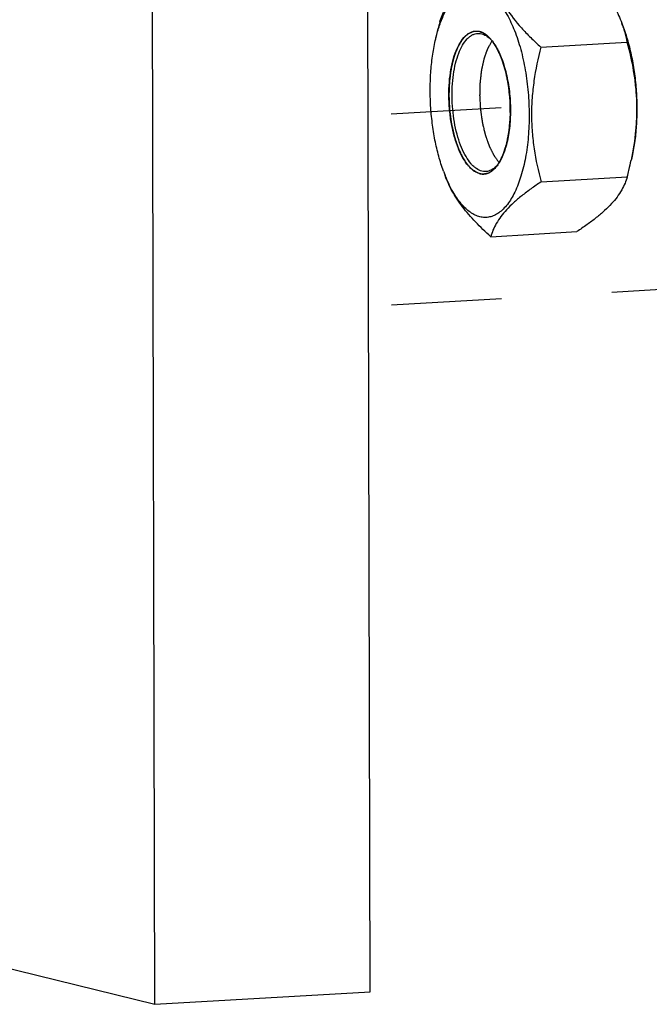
# Model space of a CAD drawing. Header units: millimetres. Extents: x 0 to 2731, y -3524 to -2222.
# Tile 56 of 221: x 1668 to 1695, y -3352 to -3311. Entities that reach past the tile are written whole.
import ezdxf

# ---------------------------------------------------------------- set-up
doc = ezdxf.new("R2010")
doc.units = ezdxf.units.MM
doc.header["$LTSCALE"] = 46.255
doc.linetypes.add('HIDDEN', pattern=[0.2, 0.1, -0.1])
doc.layers.get('0').update_dxf_attribs({"linetype": 'CONTINUOUS'})
doc.layers.add('00_COMPONENTS', color=7, linetype='CONTINUOUS')

msp = doc.modelspace()

# ---------------------------------------------------------------- linework, layer by layer
at = {"linetype": 'HIDDEN'}
for p, q in [((1683.849, -3314.559), (1689.803, -3314.211)), ((1683.867, -3322.573), (1716.036, -3320.69))]:
    msp.add_line(p, q, dxfattribs=at)
at = {"layer": '00_COMPONENTS', "color": 7}
for p, q in [((1682.97, -3351.36), (1682.355, -3073.34)), ((1673.942, -3351.89), (1673.327, -3073.87)), ((1693.524, -3310.764), (1693.593, -3310.954)), ((1685.722, -3311.416), (1685.824, -3310.984)), ((1690.126, -3311.764), (1693.738, -3311.551)), ((1693.816, -3316.931), (1693.919, -3316.499)), ((1686.047, -3316.961), (1686.117, -3317.152)), ((1690.139, -3317.41), (1693.75, -3317.198)), ((1688.027, -3319.71), (1691.638, -3319.498)), ((1630.936, -3341.267), (1673.942, -3351.89)), ((1673.942, -3351.89), (1682.97, -3351.36))]:
    msp.add_line(p, q, dxfattribs=at)
for centre, radius, start, end in [((1701.225, -3314.65), 15.831, 165.6168, 166.6127), ((1689.19, -3312.35), 4.615, 17.5828, 20.1003), ((1687.135, -3312.343), 1.273, 45.1197, 46.682), ((1686.813, -3312.49), 1.611, 40.0276, 41.9117), ((1687.093, -3312.386), 1.332, 44.3209, 45.1252), ((1679.996, -3313.639), 14.207, 346.601, 348.3913), ((1692.342, -3314.66), 6.703, 200.0847, 201.8221), ((1687.01, -3315.77), 1.605, 324.8068, 326.6379), ((1687.298, -3315.84), 1.33, 321.4859, 322.3293), ((1678.415, -3313.266), 15.831, 345.6168, 346.6127)]:
    msp.add_arc(centre, radius, start, end, dxfattribs=at)
for points, knots in [([(1691.613, -3308.205), (1691.833, -3308.404), (1692.249, -3308.802), (1692.799, -3309.433), (1693.232, -3310.083), (1693.441, -3310.539), (1693.524, -3310.764)], [0, 0, 0, 0, 0.27568, 0.53586, 0.777098, 1, 1, 1, 1]), ([(1685.89, -3310.717), (1685.917, -3310.625), (1685.983, -3310.435), (1686.177, -3310.041), (1686.473, -3309.655), (1686.85, -3309.285), (1687.196, -3308.992), (1687.584, -3308.701), (1687.859, -3308.512), (1688.002, -3308.417)], [0, 0, 0, 0, 0.090643, 0.188157, 0.412777, 0.543282, 0.685714, 0.838593, 1, 1, 1, 1]), ([(1688.002, -3308.417), (1688.029, -3308.558), (1688.094, -3308.844), (1688.233, -3309.27), (1688.421, -3309.699), (1688.755, -3310.282), (1689.193, -3310.839), (1689.702, -3311.37), (1689.982, -3311.633), (1690.126, -3311.764)], [0, 0, 0, 0, 0.106789, 0.21718, 0.332414, 0.453614, 0.715399, 0.855348, 1, 1, 1, 1]), ([(1685.927, -3310.73), (1685.973, -3310.605), (1686.07, -3310.37), (1686.242, -3310.049), (1686.403, -3309.817), (1686.541, -3309.661), (1686.675, -3309.531), (1686.852, -3309.401), (1687.082, -3309.302), (1687.319, -3309.266), (1687.476, -3309.285), (1687.553, -3309.303)], [0, 0, 0, 0, 0.168535, 0.322342, 0.461278, 0.525394, 0.586143, 0.698537, 0.801757, 0.900429, 1, 1, 1, 1]), ([(1687.553, -3309.303), (1687.623, -3309.321), (1687.764, -3309.373), (1687.967, -3309.494), (1688.165, -3309.66), (1688.357, -3309.867), (1688.54, -3310.115), (1688.781, -3310.509), (1689.047, -3311.089), (1689.301, -3311.874), (1689.49, -3312.742), (1689.608, -3313.661), (1689.65, -3314.596), (1689.614, -3315.511), (1689.501, -3316.374), (1689.317, -3317.15), (1689.102, -3317.723), (1688.896, -3318.11), (1688.734, -3318.351), (1688.56, -3318.552), (1688.376, -3318.71), (1688.182, -3318.824), (1687.982, -3318.892), (1687.776, -3318.912), (1687.64, -3318.893), (1687.574, -3318.877)], [0, 0, 0, 0, 0.019224, 0.040028, 0.062815, 0.087841, 0.115217, 0.144949, 0.211082, 0.284995, 0.364727, 0.447914, 0.531972, 0.614264, 0.692263, 0.763717, 0.826858, 0.854987, 0.880754, 0.904235, 0.925632, 0.945304, 0.963783, 0.981763, 1, 1, 1, 1]), ([(1685.722, -3311.416), (1685.736, -3311.356), (1685.794, -3311.124), (1685.865, -3310.896), (1685.927, -3310.73)], [0, 0, 0, 0, 0.260505, 1, 1, 1, 1]), ([(1687.57, -3317.069), (1687.483, -3317.048), (1687.354, -3316.983), (1687.201, -3316.859), (1687.04, -3316.689), (1686.854, -3316.415), (1686.665, -3316.019), (1686.507, -3315.556), (1686.385, -3315.041), (1686.304, -3314.493), (1686.268, -3313.931), (1686.276, -3313.374), (1686.329, -3312.843), (1686.425, -3312.355), (1686.561, -3311.928), (1686.732, -3311.576), (1686.907, -3311.344), (1687.062, -3311.213), (1687.178, -3311.144), (1687.299, -3311.103), (1687.381, -3311.094), (1687.422, -3311.094)], [0, 0, 0, 0, 0.039201, 0.061498, 0.08591, 0.141394, 0.205618, 0.277468, 0.355212, 0.436723, 0.51965, 0.601562, 0.680085, 0.753044, 0.818628, 0.875602, 0.923637, 0.944645, 0.964022, 0.982261, 1, 1, 1, 1]), ([(1687.66, -3316.964), (1687.577, -3316.944), (1687.453, -3316.882), (1687.307, -3316.764), (1687.152, -3316.602), (1686.974, -3316.341), (1686.791, -3315.964), (1686.638, -3315.523), (1686.52, -3315.031), (1686.44, -3314.508), (1686.402, -3313.969), (1686.407, -3313.434), (1686.455, -3312.923), (1686.543, -3312.451), (1686.669, -3312.035), (1686.829, -3311.689), (1686.994, -3311.458), (1687.141, -3311.324), (1687.251, -3311.252), (1687.366, -3311.206), (1687.445, -3311.192), (1687.483, -3311.19)], [0, 0, 0, 0, 0.039025, 0.061191, 0.085442, 0.140516, 0.204238, 0.275541, 0.352749, 0.433794, 0.516384, 0.598141, 0.676732, 0.750006, 0.816149, 0.873884, 0.922768, 0.944162, 0.963845, 0.98226, 1, 1, 1, 1]), ([(1687.422, -3311.094), (1687.433, -3311.095), (1687.478, -3311.096), (1687.523, -3311.103), (1687.557, -3311.111)], [0, 0, 0, 0, 0.247325, 1, 1, 1, 1]), ([(1687.483, -3311.19), (1687.497, -3311.189), (1687.552, -3311.188), (1687.607, -3311.196), (1687.647, -3311.205)], [0, 0, 0, 0, 0.247497, 1, 1, 1, 1]), ([(1687.557, -3311.111), (1687.639, -3311.132), (1687.808, -3311.214), (1687.945, -3311.34), (1688.011, -3311.414)], [0, 0, 0, 0, 0.459361, 1, 1, 1, 1]), ([(1693.589, -3310.956), (1693.605, -3311.005), (1693.663, -3311.201), (1693.71, -3311.401), (1693.738, -3311.551)], [0, 0, 0, 0, 0.254249, 1, 1, 1, 1]), ([(1693.593, -3310.954), (1693.668, -3311.159), (1693.804, -3311.589), (1693.96, -3312.263), (1694.072, -3312.974), (1694.139, -3313.704), (1694.158, -3314.437), (1694.13, -3315.156), (1694.053, -3315.843), (1693.969, -3316.286), (1693.919, -3316.499)], [0, 0, 0, 0, 0.116534, 0.24023, 0.368858, 0.5, 0.631142, 0.75977, 0.883466, 1, 1, 1, 1]), ([(1686.047, -3316.961), (1685.972, -3316.756), (1685.837, -3316.326), (1685.681, -3315.652), (1685.568, -3314.941), (1685.501, -3314.211), (1685.482, -3313.478), (1685.511, -3312.76), (1685.587, -3312.072), (1685.671, -3311.629), (1685.722, -3311.416)], [0, 0, 0, 0, 0.116534, 0.24023, 0.368858, 0.5, 0.631142, 0.75977, 0.883466, 1, 1, 1, 1]), ([(1688.079, -3311.495), (1688.069, -3311.513), (1688.048, -3311.551), (1688.016, -3311.606), (1687.985, -3311.662), (1687.959, -3311.709), (1687.938, -3311.746), (1687.925, -3311.769), (1687.914, -3311.788), (1687.908, -3311.799), (1687.903, -3311.809), (1687.9, -3311.814), (1687.898, -3311.817), (1687.896, -3311.819), (1687.895, -3311.823), (1687.893, -3311.828), (1687.89, -3311.836), (1687.886, -3311.85), (1687.879, -3311.867), (1687.873, -3311.885), (1687.864, -3311.908), (1687.854, -3311.937), (1687.841, -3311.972), (1687.828, -3312.007), (1687.816, -3312.042), (1687.803, -3312.078), (1687.79, -3312.113), (1687.78, -3312.142), (1687.771, -3312.165), (1687.765, -3312.183), (1687.76, -3312.197), (1687.755, -3312.209), (1687.753, -3312.216), (1687.751, -3312.222), (1687.749, -3312.226), (1687.748, -3312.232), (1687.746, -3312.239), (1687.744, -3312.247), (1687.741, -3312.261), (1687.737, -3312.279), (1687.731, -3312.306), (1687.723, -3312.341), (1687.714, -3312.383), (1687.705, -3312.425), (1687.695, -3312.466), (1687.686, -3312.508), (1687.676, -3312.55), (1687.667, -3312.591), (1687.659, -3312.626), (1687.653, -3312.654), (1687.648, -3312.675), (1687.644, -3312.696), (1687.64, -3312.713), (1687.638, -3312.728), (1687.636, -3312.743), (1687.634, -3312.762), (1687.631, -3312.785), (1687.628, -3312.815), (1687.622, -3312.868), (1687.613, -3312.943), (1687.602, -3313.034), (1687.593, -3313.109), (1687.587, -3313.162), (1687.583, -3313.192), (1687.581, -3313.211), (1687.58, -3313.224), (1687.579, -3313.232), (1687.578, -3313.24), (1687.578, -3313.25), (1687.577, -3313.265), (1687.577, -3313.285), (1687.576, -3313.317), (1687.575, -3313.357), (1687.573, -3313.421), (1687.571, -3313.501), (1687.569, -3313.58), (1687.567, -3313.644), (1687.566, -3313.684), (1687.565, -3313.716), (1687.564, -3313.74), (1687.564, -3313.76), (1687.563, -3313.776), (1687.563, -3313.786), (1687.563, -3313.793), (1687.563, -3313.797), (1687.563, -3313.801), (1687.563, -3313.806), (1687.564, -3313.818), (1687.565, -3313.845), (1687.568, -3313.886), (1687.571, -3313.936), (1687.575, -3314.002), (1687.579, -3314.084), (1687.584, -3314.166), (1687.588, -3314.232), (1687.591, -3314.282), (1687.593, -3314.323), (1687.595, -3314.35), (1687.595, -3314.362), (1687.596, -3314.367), (1687.596, -3314.371), (1687.597, -3314.375), (1687.598, -3314.382), (1687.599, -3314.392), (1687.601, -3314.408), (1687.604, -3314.428), (1687.607, -3314.451), (1687.612, -3314.483), (1687.618, -3314.522), (1687.627, -3314.586), (1687.638, -3314.665), (1687.65, -3314.743), (1687.659, -3314.807), (1687.664, -3314.846), (1687.669, -3314.878), (1687.672, -3314.898), (1687.674, -3314.913), (1687.675, -3314.923), (1687.677, -3314.931), (1687.679, -3314.938), (1687.682, -3314.951), (1687.686, -3314.969), (1687.693, -3314.999), (1687.706, -3315.051), (1687.723, -3315.125), (1687.744, -3315.214), (1687.762, -3315.288), (1687.774, -3315.34), (1687.781, -3315.369), (1687.786, -3315.392), (1687.791, -3315.41), (1687.794, -3315.425), (1687.798, -3315.44), (1687.804, -3315.457), (1687.811, -3315.477), (1687.818, -3315.497), (1687.827, -3315.524), (1687.839, -3315.558), (1687.853, -3315.598), (1687.867, -3315.638), (1687.881, -3315.679), (1687.895, -3315.719), (1687.91, -3315.76), (1687.924, -3315.8), (1687.935, -3315.834), (1687.945, -3315.861), (1687.951, -3315.878), (1687.955, -3315.891), (1687.958, -3315.9), (1687.961, -3315.906), (1687.962, -3315.911), (1687.965, -3315.915), (1687.967, -3315.921), (1687.971, -3315.928), (1687.976, -3315.939), (1687.983, -3315.953), (1687.992, -3315.97), (1688.003, -3315.992), (1688.017, -3316.02), (1688.033, -3316.054), (1688.05, -3316.087), (1688.067, -3316.12), (1688.083, -3316.154), (1688.1, -3316.187), (1688.114, -3316.215), (1688.125, -3316.238), (1688.133, -3316.254), (1688.142, -3316.271), (1688.148, -3316.284), (1688.152, -3316.292), (1688.154, -3316.296), (1688.156, -3316.3), (1688.158, -3316.302), (1688.16, -3316.305), (1688.164, -3316.31), (1688.17, -3316.319), (1688.178, -3316.33), (1688.191, -3316.348), (1688.207, -3316.37), (1688.232, -3316.405), (1688.264, -3316.449), (1688.303, -3316.502), (1688.341, -3316.555), (1688.367, -3316.59), (1688.379, -3316.608)], [0, 0, 0, 0, 0.015625, 0.03125, 0.046875, 0.0625, 0.070312, 0.078125, 0.082031, 0.085938, 0.087891, 0.089844, 0.090332, 0.09082, 0.091797, 0.092773, 0.09375, 0.097656, 0.101562, 0.105469, 0.109375, 0.117188, 0.125, 0.132812, 0.140625, 0.148438, 0.15625, 0.164062, 0.167969, 0.171875, 0.175781, 0.177734, 0.179688, 0.180664, 0.181641, 0.182617, 0.183594, 0.185547, 0.1875, 0.191406, 0.195312, 0.203125, 0.210938, 0.21875, 0.226562, 0.234375, 0.242188, 0.25, 0.257812, 0.261719, 0.265625, 0.269531, 0.273438, 0.275391, 0.277344, 0.28125, 0.285156, 0.289062, 0.296875, 0.3125, 0.328125, 0.34375, 0.351562, 0.355469, 0.359375, 0.361328, 0.362305, 0.363281, 0.365234, 0.367188, 0.371094, 0.375, 0.382812, 0.390625, 0.40625, 0.421875, 0.429688, 0.4375, 0.441406, 0.445312, 0.449219, 0.451172, 0.453125, 0.454102, 0.45459, 0.455078, 0.456055, 0.457031, 0.460938, 0.46875, 0.476562, 0.484375, 0.5, 0.515625, 0.523438, 0.53125, 0.539062, 0.542969, 0.543945, 0.544922, 0.54541, 0.545898, 0.546875, 0.548828, 0.550781, 0.554688, 0.558594, 0.5625, 0.570312, 0.578125, 0.59375, 0.609375, 0.617188, 0.625, 0.628906, 0.632812, 0.634766, 0.636719, 0.637695, 0.638672, 0.640625, 0.644531, 0.648438, 0.65625, 0.671875, 0.6875, 0.703125, 0.710938, 0.714844, 0.71875, 0.722656, 0.724609, 0.726562, 0.730469, 0.734375, 0.738281, 0.742188, 0.75, 0.757812, 0.765625, 0.773438, 0.78125, 0.789062, 0.796875, 0.804688, 0.808594, 0.8125, 0.814453, 0.816406, 0.817383, 0.818359, 0.819336, 0.820312, 0.822266, 0.824219, 0.828125, 0.832031, 0.835938, 0.84375, 0.851562, 0.859375, 0.867188, 0.875, 0.882812, 0.890625, 0.894531, 0.898438, 0.902344, 0.90625, 0.907227, 0.908203, 0.90918, 0.909668, 0.910156, 0.912109, 0.914062, 0.917969, 0.921875, 0.929688, 0.9375, 0.953125, 0.96875, 0.984375, 1, 1, 1, 1]), ([(1687.647, -3311.205), (1687.711, -3311.221), (1687.842, -3311.278), (1687.953, -3311.366), (1688.008, -3311.417)], [0, 0, 0, 0, 0.467991, 1, 1, 1, 1]), ([(1688.046, -3311.454), (1688.102, -3311.521), (1688.208, -3311.669), (1688.349, -3311.921), (1688.476, -3312.209), (1688.628, -3312.648), (1688.769, -3313.253), (1688.856, -3314.016), (1688.858, -3314.783), (1688.789, -3315.4), (1688.689, -3315.854), (1688.596, -3316.155), (1688.486, -3316.421), (1688.398, -3316.581), (1688.35, -3316.653)], [0, 0, 0, 0, 0.047595, 0.100573, 0.158608, 0.221144, 0.35664, 0.500095, 0.643536, 0.778991, 0.841499, 0.899501, 0.952443, 1, 1, 1, 1]), ([(1693.738, -3311.551), (1693.844, -3311.949), (1693.981, -3312.553), (1694.094, -3313.372), (1694.14, -3313.996), (1694.145, -3314.623), (1694.094, -3315.461), (1693.997, -3316.086), (1693.912, -3316.498)], [0, 0, 0, 0, 0.246889, 0.37124, 0.496186, 0.621666, 0.747567, 1, 1, 1, 1]), ([(1690.126, -3311.764), (1690.007, -3312.229), (1689.858, -3312.936), (1689.753, -3313.891), (1689.726, -3314.609), (1689.756, -3315.324), (1689.865, -3316.264), (1690.017, -3316.956), (1690.139, -3317.41)], [0, 0, 0, 0, 0.252308, 0.378271, 0.503861, 0.628911, 0.753307, 1, 1, 1, 1]), ([(1687.824, -3316.98), (1687.81, -3316.981), (1687.755, -3316.982), (1687.7, -3316.974), (1687.66, -3316.964)], [0, 0, 0, 0, 0.247497, 1, 1, 1, 1]), ([(1688.321, -3316.695), (1688.283, -3316.75), (1688.204, -3316.848), (1688.068, -3316.968), (1687.924, -3317.049), (1687.822, -3317.076), (1687.772, -3317.082)], [0, 0, 0, 0, 0.288615, 0.546988, 0.78099, 1, 1, 1, 1]), ([(1688.338, -3316.668), (1688.302, -3316.714), (1688.226, -3316.797), (1688.098, -3316.895), (1687.964, -3316.959), (1687.87, -3316.977), (1687.824, -3316.98)], [0, 0, 0, 0, 0.284651, 0.541303, 0.776518, 1, 1, 1, 1]), ([(1688.027, -3319.71), (1687.807, -3319.512), (1687.391, -3319.113), (1686.842, -3318.482), (1686.408, -3317.832), (1686.199, -3317.377), (1686.117, -3317.152)], [0, 0, 0, 0, 0.27568, 0.53586, 0.777098, 1, 1, 1, 1]), ([(1687.574, -3318.877), (1687.505, -3318.86), (1687.365, -3318.809), (1687.165, -3318.69), (1686.969, -3318.528), (1686.78, -3318.325), (1686.598, -3318.083), (1686.36, -3317.697), (1686.21, -3317.377), (1686.12, -3317.151)], [0, 0, 0, 0, 0.091428, 0.190249, 0.298343, 0.416917, 0.546514, 0.687187, 1, 1, 1, 1]), ([(1687.772, -3317.082), (1687.755, -3317.084), (1687.687, -3317.089), (1687.619, -3317.081), (1687.57, -3317.069)], [0, 0, 0, 0, 0.248005, 1, 1, 1, 1]), ([(1693.75, -3317.198), (1693.724, -3317.291), (1693.658, -3317.48), (1693.463, -3317.874), (1693.168, -3318.26), (1692.791, -3318.631), (1692.445, -3318.923), (1692.057, -3319.214), (1691.781, -3319.403), (1691.638, -3319.498)], [0, 0, 0, 0, 0.090643, 0.188157, 0.412777, 0.543282, 0.685714, 0.838593, 1, 1, 1, 1]), ([(1690.139, -3317.41), (1689.996, -3317.505), (1689.721, -3317.694), (1689.333, -3317.986), (1688.987, -3318.278), (1688.61, -3318.649), (1688.314, -3319.034), (1688.119, -3319.428), (1688.053, -3319.618), (1688.027, -3319.71)], [0, 0, 0, 0, 0.161407, 0.314286, 0.456718, 0.587223, 0.811843, 0.909357, 1, 1, 1, 1])]:
    msp.add_open_spline(points, degree=3, knots=knots, dxfattribs=at)
at = {"layer": '00_COMPONENTS', "color": 4}
for points, knots in [([(1687.557, -3311.111), (1687.536, -3311.111), (1687.504, -3311.11), (1687.463, -3311.11), (1687.431, -3311.109), (1687.405, -3311.108), (1687.384, -3311.108), (1687.369, -3311.108), (1687.353, -3311.107), (1687.34, -3311.107), (1687.33, -3311.107), (1687.323, -3311.107), (1687.318, -3311.107), (1687.314, -3311.106), (1687.311, -3311.106), (1687.308, -3311.106), (1687.307, -3311.106), (1687.306, -3311.106), (1687.305, -3311.107), (1687.304, -3311.107), (1687.302, -3311.108), (1687.299, -3311.11), (1687.295, -3311.111), (1687.29, -3311.114), (1687.284, -3311.116), (1687.274, -3311.121), (1687.261, -3311.127), (1687.246, -3311.133), (1687.231, -3311.14), (1687.211, -3311.149), (1687.186, -3311.161), (1687.161, -3311.172), (1687.141, -3311.181), (1687.126, -3311.188), (1687.111, -3311.194), (1687.098, -3311.2), (1687.088, -3311.205), (1687.082, -3311.207), (1687.077, -3311.21), (1687.073, -3311.211), (1687.07, -3311.213), (1687.068, -3311.214), (1687.066, -3311.214), (1687.065, -3311.215), (1687.065, -3311.216), (1687.063, -3311.217), (1687.061, -3311.219), (1687.059, -3311.222), (1687.055, -3311.225), (1687.05, -3311.23), (1687.045, -3311.235), (1687.035, -3311.244), (1687.024, -3311.256), (1687.01, -3311.269), (1686.996, -3311.283), (1686.978, -3311.301), (1686.955, -3311.324), (1686.932, -3311.346), (1686.913, -3311.365), (1686.899, -3311.378), (1686.885, -3311.392), (1686.874, -3311.403), (1686.865, -3311.412), (1686.859, -3311.418), (1686.854, -3311.423), (1686.851, -3311.426), (1686.848, -3311.429), (1686.846, -3311.431), (1686.845, -3311.432), (1686.844, -3311.433), (1686.843, -3311.434), (1686.842, -3311.436), (1686.84, -3311.439), (1686.838, -3311.443), (1686.835, -3311.448), (1686.83, -3311.455), (1686.825, -3311.463), (1686.817, -3311.477), (1686.807, -3311.494), (1686.794, -3311.514), (1686.782, -3311.535), (1686.766, -3311.562), (1686.745, -3311.596), (1686.724, -3311.63), (1686.708, -3311.657), (1686.696, -3311.677), (1686.683, -3311.697), (1686.673, -3311.714), (1686.665, -3311.728), (1686.66, -3311.737), (1686.656, -3311.743), (1686.652, -3311.748), (1686.65, -3311.753), (1686.648, -3311.756), (1686.646, -3311.758), (1686.645, -3311.762), (1686.643, -3311.766), (1686.641, -3311.771), (1686.639, -3311.778), (1686.636, -3311.786), (1686.631, -3311.797), (1686.625, -3311.814), (1686.616, -3311.835), (1686.607, -3311.861), (1686.597, -3311.887), (1686.583, -3311.921), (1686.567, -3311.963), (1686.547, -3312.015), (1686.53, -3312.057), (1686.517, -3312.091), (1686.509, -3312.113), (1686.502, -3312.13), (1686.497, -3312.143), (1686.493, -3312.153), (1686.49, -3312.161), (1686.489, -3312.165), (1686.487, -3312.168), (1686.487, -3312.172), (1686.485, -3312.177), (1686.483, -3312.186), (1686.48, -3312.199), (1686.476, -3312.214), (1686.471, -3312.234), (1686.465, -3312.259), (1686.456, -3312.299), (1686.443, -3312.349), (1686.429, -3312.41), (1686.414, -3312.47), (1686.402, -3312.52), (1686.392, -3312.561), (1686.386, -3312.586), (1686.381, -3312.606), (1686.377, -3312.621), (1686.374, -3312.634), (1686.372, -3312.642), (1686.371, -3312.648), (1686.369, -3312.651), (1686.369, -3312.656), (1686.368, -3312.661), (1686.367, -3312.671), (1686.365, -3312.685), (1686.363, -3312.702), (1686.36, -3312.724), (1686.356, -3312.752), (1686.35, -3312.797), (1686.342, -3312.853), (1686.333, -3312.92), (1686.324, -3312.987), (1686.317, -3313.043), (1686.311, -3313.088), (1686.307, -3313.116), (1686.304, -3313.139), (1686.302, -3313.155), (1686.3, -3313.169), (1686.298, -3313.179), (1686.298, -3313.185), (1686.297, -3313.189), (1686.297, -3313.194), (1686.297, -3313.2), (1686.296, -3313.21), (1686.296, -3313.225), (1686.295, -3313.244), (1686.294, -3313.268), (1686.293, -3313.298), (1686.291, -3313.347), (1686.288, -3313.407), (1686.285, -3313.48), (1686.282, -3313.553), (1686.28, -3313.614), (1686.278, -3313.662), (1686.276, -3313.693), (1686.275, -3313.717), (1686.275, -3313.735), (1686.274, -3313.75), (1686.273, -3313.761), (1686.273, -3313.767), (1686.273, -3313.772), (1686.273, -3313.776), (1686.273, -3313.782), (1686.274, -3313.793), (1686.275, -3313.808), (1686.275, -3313.826), (1686.277, -3313.851), (1686.278, -3313.881), (1686.28, -3313.93), (1686.283, -3313.991), (1686.286, -3314.064), (1686.289, -3314.137), (1686.292, -3314.198), (1686.294, -3314.247), (1686.295, -3314.277), (1686.296, -3314.301), (1686.297, -3314.32), (1686.298, -3314.335), (1686.298, -3314.346), (1686.299, -3314.352), (1686.299, -3314.356), (1686.299, -3314.361), (1686.3, -3314.367), (1686.302, -3314.377), (1686.304, -3314.392), (1686.306, -3314.41), (1686.309, -3314.434), (1686.313, -3314.464), (1686.319, -3314.512), (1686.327, -3314.572), (1686.336, -3314.643), (1686.345, -3314.715), (1686.353, -3314.775), (1686.359, -3314.823), (1686.363, -3314.853), (1686.366, -3314.877), (1686.368, -3314.895), (1686.37, -3314.91), (1686.372, -3314.92), (1686.372, -3314.926), (1686.373, -3314.931), (1686.374, -3314.935), (1686.375, -3314.941), (1686.377, -3314.95), (1686.38, -3314.965), (1686.384, -3314.982), (1686.389, -3315.004), (1686.395, -3315.032), (1686.405, -3315.078), (1686.418, -3315.134), (1686.433, -3315.202), (1686.447, -3315.27), (1686.46, -3315.326), (1686.47, -3315.372), (1686.476, -3315.4), (1686.481, -3315.422), (1686.485, -3315.439), (1686.488, -3315.453), (1686.49, -3315.463), (1686.491, -3315.469), (1686.492, -3315.473), (1686.494, -3315.477), (1686.495, -3315.482), (1686.498, -3315.491), (1686.502, -3315.504), (1686.508, -3315.52), (1686.514, -3315.541), (1686.523, -3315.567), (1686.536, -3315.608), (1686.553, -3315.66), (1686.574, -3315.722), (1686.594, -3315.784), (1686.611, -3315.836), (1686.625, -3315.878), (1686.633, -3315.904), (1686.64, -3315.925), (1686.645, -3315.94), (1686.65, -3315.953), (1686.653, -3315.962), (1686.654, -3315.967), (1686.656, -3315.971), (1686.657, -3315.974), (1686.659, -3315.979), (1686.663, -3315.986), (1686.668, -3315.997), (1686.674, -3316.01), (1686.682, -3316.028), (1686.692, -3316.049), (1686.708, -3316.084), (1686.729, -3316.128), (1686.753, -3316.18), (1686.774, -3316.223), (1686.79, -3316.258), (1686.802, -3316.284), (1686.814, -3316.31), (1686.825, -3316.332), (1686.833, -3316.349), (1686.839, -3316.362), (1686.844, -3316.373), (1686.847, -3316.381), (1686.849, -3316.385), (1686.851, -3316.388), (1686.853, -3316.391), (1686.855, -3316.394), (1686.859, -3316.4), (1686.865, -3316.409), (1686.872, -3316.419), (1686.881, -3316.433), (1686.893, -3316.45), (1686.907, -3316.471), (1686.921, -3316.491), (1686.939, -3316.519), (1686.962, -3316.553), (1686.985, -3316.587), (1687.004, -3316.615), (1687.018, -3316.635), (1687.032, -3316.656), (1687.043, -3316.673), (1687.053, -3316.687), (1687.058, -3316.695), (1687.063, -3316.702), (1687.067, -3316.708), (1687.069, -3316.712), (1687.071, -3316.715), (1687.073, -3316.716), (1687.073, -3316.718), (1687.074, -3316.719), (1687.076, -3316.72), (1687.078, -3316.722), (1687.081, -3316.725), (1687.085, -3316.729), (1687.09, -3316.733), (1687.096, -3316.739), (1687.106, -3316.749), (1687.119, -3316.761), (1687.134, -3316.775), (1687.149, -3316.79), (1687.169, -3316.809), (1687.194, -3316.833), (1687.219, -3316.856), (1687.239, -3316.876), (1687.254, -3316.89), (1687.269, -3316.904), (1687.282, -3316.916), (1687.292, -3316.926), (1687.298, -3316.932), (1687.303, -3316.936), (1687.307, -3316.94), (1687.31, -3316.943), (1687.312, -3316.945), (1687.314, -3316.946), (1687.315, -3316.947), (1687.316, -3316.948), (1687.317, -3316.948), (1687.319, -3316.949), (1687.323, -3316.951), (1687.327, -3316.953), (1687.332, -3316.955), (1687.339, -3316.959), (1687.349, -3316.964), (1687.363, -3316.97), (1687.378, -3316.978), (1687.394, -3316.985), (1687.416, -3316.995), (1687.442, -3317.008), (1687.474, -3317.023), (1687.517, -3317.044), (1687.549, -3317.059), (1687.57, -3317.069)], [0, 0, 0, 0, 0.015625, 0.023438, 0.03125, 0.039062, 0.042969, 0.046875, 0.050781, 0.054688, 0.056641, 0.058594, 0.05957, 0.060547, 0.061523, 0.062012, 0.062256, 0.0625, 0.062744, 0.062988, 0.063477, 0.064453, 0.06543, 0.066406, 0.068359, 0.070312, 0.074219, 0.078125, 0.082031, 0.085938, 0.09375, 0.101562, 0.105469, 0.109375, 0.113281, 0.117188, 0.119141, 0.121094, 0.12207, 0.123047, 0.124023, 0.124512, 0.124756, 0.125, 0.125244, 0.125488, 0.125977, 0.126953, 0.12793, 0.128906, 0.130859, 0.132812, 0.136719, 0.140625, 0.144531, 0.148438, 0.15625, 0.164062, 0.167969, 0.171875, 0.175781, 0.179688, 0.181641, 0.183594, 0.18457, 0.185547, 0.186523, 0.187012, 0.187256, 0.1875, 0.187744, 0.187988, 0.188477, 0.189453, 0.19043, 0.191406, 0.193359, 0.195312, 0.199219, 0.203125, 0.207031, 0.210938, 0.21875, 0.226562, 0.230469, 0.234375, 0.238281, 0.242188, 0.244141, 0.246094, 0.24707, 0.248047, 0.249023, 0.249512, 0.25, 0.250488, 0.250977, 0.251953, 0.25293, 0.253906, 0.255859, 0.257812, 0.261719, 0.265625, 0.269531, 0.273438, 0.28125, 0.289062, 0.296875, 0.300781, 0.304688, 0.306641, 0.308594, 0.310547, 0.311523, 0.312012, 0.3125, 0.312988, 0.313477, 0.314453, 0.316406, 0.318359, 0.320312, 0.324219, 0.328125, 0.335938, 0.34375, 0.351562, 0.359375, 0.363281, 0.367188, 0.369141, 0.371094, 0.373047, 0.374023, 0.374512, 0.375, 0.375488, 0.375977, 0.376953, 0.378906, 0.380859, 0.382812, 0.386719, 0.390625, 0.398438, 0.40625, 0.414062, 0.421875, 0.425781, 0.429688, 0.431641, 0.433594, 0.435547, 0.436523, 0.437012, 0.4375, 0.437988, 0.438477, 0.439453, 0.441406, 0.443359, 0.445312, 0.449219, 0.453125, 0.460938, 0.46875, 0.476562, 0.484375, 0.488281, 0.492188, 0.494141, 0.496094, 0.498047, 0.499023, 0.499512, 0.5, 0.500488, 0.500977, 0.501953, 0.503906, 0.505859, 0.507812, 0.511719, 0.515625, 0.523438, 0.53125, 0.539062, 0.546875, 0.550781, 0.554688, 0.556641, 0.558594, 0.560547, 0.561523, 0.562012, 0.5625, 0.562988, 0.563477, 0.564453, 0.566406, 0.568359, 0.570312, 0.574219, 0.578125, 0.585938, 0.59375, 0.601562, 0.609375, 0.613281, 0.617188, 0.619141, 0.621094, 0.623047, 0.624023, 0.624512, 0.625, 0.625488, 0.625977, 0.626953, 0.628906, 0.630859, 0.632812, 0.636719, 0.640625, 0.648438, 0.65625, 0.664062, 0.671875, 0.675781, 0.679688, 0.681641, 0.683594, 0.685547, 0.686523, 0.687012, 0.6875, 0.687988, 0.688477, 0.689453, 0.691406, 0.693359, 0.695312, 0.699219, 0.703125, 0.710938, 0.71875, 0.726562, 0.734375, 0.738281, 0.742188, 0.744141, 0.746094, 0.748047, 0.749023, 0.749512, 0.75, 0.750488, 0.750977, 0.751953, 0.753906, 0.755859, 0.757812, 0.761719, 0.765625, 0.773438, 0.78125, 0.789062, 0.792969, 0.796875, 0.800781, 0.804688, 0.806641, 0.808594, 0.810547, 0.811523, 0.812012, 0.8125, 0.812988, 0.813477, 0.814453, 0.816406, 0.818359, 0.820312, 0.824219, 0.828125, 0.832031, 0.835938, 0.84375, 0.851562, 0.855469, 0.859375, 0.863281, 0.867188, 0.869141, 0.871094, 0.87207, 0.873047, 0.874023, 0.874512, 0.874756, 0.875, 0.875244, 0.875488, 0.875977, 0.876953, 0.87793, 0.878906, 0.880859, 0.882812, 0.886719, 0.890625, 0.894531, 0.898438, 0.90625, 0.914062, 0.917969, 0.921875, 0.925781, 0.929688, 0.931641, 0.933594, 0.93457, 0.935547, 0.936523, 0.937012, 0.937256, 0.9375, 0.937744, 0.937988, 0.938477, 0.939453, 0.94043, 0.941406, 0.943359, 0.945312, 0.949219, 0.953125, 0.957031, 0.960938, 0.96875, 0.976562, 0.984375, 1, 1, 1, 1]), ([(1688.024, -3311.429), (1688.015, -3311.42), (1687.997, -3311.4), (1687.977, -3311.379), (1687.963, -3311.364), (1687.958, -3311.358), (1687.953, -3311.353), (1687.949, -3311.349), (1687.94, -3311.341), (1687.928, -3311.33), (1687.913, -3311.317), (1687.899, -3311.303), (1687.886, -3311.292), (1687.878, -3311.285), (1687.873, -3311.28), (1687.868, -3311.277), (1687.862, -3311.272), (1687.852, -3311.264), (1687.839, -3311.255), (1687.825, -3311.244), (1687.812, -3311.235), (1687.804, -3311.228), (1687.799, -3311.224), (1687.795, -3311.221), (1687.791, -3311.219), (1687.787, -3311.216), (1687.778, -3311.211), (1687.767, -3311.204), (1687.752, -3311.196), (1687.74, -3311.188), (1687.731, -3311.183), (1687.725, -3311.179), (1687.72, -3311.176), (1687.715, -3311.174), (1687.707, -3311.169), (1687.694, -3311.164), (1687.679, -3311.156), (1687.664, -3311.149), (1687.651, -3311.144), (1687.642, -3311.139), (1687.637, -3311.137), (1687.632, -3311.136), (1687.626, -3311.134), (1687.615, -3311.13), (1687.603, -3311.126), (1687.582, -3311.12), (1687.567, -3311.115), (1687.557, -3311.111)], [0, 0, 0, 0, 0.0625, 0.125, 0.140625, 0.15625, 0.164062, 0.171875, 0.1875, 0.21875, 0.25, 0.28125, 0.3125, 0.328125, 0.335938, 0.34375, 0.359375, 0.375, 0.40625, 0.4375, 0.46875, 0.484375, 0.492188, 0.5, 0.507812, 0.515625, 0.53125, 0.5625, 0.59375, 0.625, 0.640625, 0.65625, 0.664062, 0.671875, 0.6875, 0.71875, 0.75, 0.78125, 0.8125, 0.828125, 0.835938, 0.84375, 0.859375, 0.875, 0.90625, 0.9375, 1, 1, 1, 1]), ([(1688.049, -3311.458), (1688.048, -3311.456), (1688.045, -3311.453), (1688.042, -3311.449), (1688.039, -3311.446), (1688.037, -3311.443), (1688.035, -3311.441), (1688.034, -3311.44), (1688.033, -3311.439), (1688.031, -3311.437), (1688.029, -3311.435), (1688.027, -3311.432), (1688.025, -3311.43), (1688.024, -3311.429)], [0, 0, 0, 0, 0.25, 0.375, 0.5, 0.625, 0.6875, 0.75, 0.8125, 0.84375, 0.875, 0.9375, 1, 1, 1, 1]), ([(1688.354, -3316.647), (1688.365, -3316.627), (1688.385, -3316.587), (1688.415, -3316.528), (1688.446, -3316.468), (1688.471, -3316.419), (1688.491, -3316.379), (1688.506, -3316.349), (1688.522, -3316.319), (1688.533, -3316.297), (1688.541, -3316.282), (1688.544, -3316.276), (1688.546, -3316.271), (1688.549, -3316.266), (1688.551, -3316.258), (1688.554, -3316.249), (1688.558, -3316.237), (1688.563, -3316.221), (1688.569, -3316.203), (1688.577, -3316.178), (1688.587, -3316.147), (1688.599, -3316.11), (1688.615, -3316.06), (1688.634, -3315.998), (1688.654, -3315.936), (1688.67, -3315.887), (1688.68, -3315.856), (1688.688, -3315.831), (1688.692, -3315.816), (1688.696, -3315.805), (1688.698, -3315.799), (1688.699, -3315.794), (1688.701, -3315.789), (1688.702, -3315.782), (1688.704, -3315.769), (1688.708, -3315.751), (1688.712, -3315.73), (1688.716, -3315.708), (1688.721, -3315.68), (1688.728, -3315.644), (1688.738, -3315.587), (1688.751, -3315.515), (1688.765, -3315.444), (1688.775, -3315.386), (1688.783, -3315.343), (1688.79, -3315.307), (1688.795, -3315.279), (1688.799, -3315.257), (1688.803, -3315.24), (1688.804, -3315.224), (1688.805, -3315.208), (1688.806, -3315.189), (1688.809, -3315.157), (1688.812, -3315.118), (1688.817, -3315.056), (1688.823, -3314.978), (1688.831, -3314.884), (1688.837, -3314.806), (1688.841, -3314.751), (1688.844, -3314.72), (1688.846, -3314.696), (1688.847, -3314.677), (1688.848, -3314.661), (1688.849, -3314.649), (1688.85, -3314.639), (1688.85, -3314.631), (1688.85, -3314.619), (1688.849, -3314.593), (1688.849, -3314.552), (1688.848, -3314.503), (1688.847, -3314.455), (1688.847, -3314.389), (1688.845, -3314.308), (1688.844, -3314.227), (1688.843, -3314.162), (1688.843, -3314.121), (1688.842, -3314.089), (1688.842, -3314.064), (1688.842, -3314.044), (1688.842, -3314.03), (1688.841, -3314.022), (1688.842, -3314.016), (1688.841, -3314.009), (1688.84, -3314.001), (1688.838, -3313.987), (1688.836, -3313.967), (1688.834, -3313.943), (1688.83, -3313.91), (1688.826, -3313.87), (1688.82, -3313.805), (1688.811, -3313.724), (1688.803, -3313.644), (1688.796, -3313.579), (1688.791, -3313.53), (1688.786, -3313.482), (1688.782, -3313.441), (1688.779, -3313.415), (1688.778, -3313.403), (1688.777, -3313.395), (1688.775, -3313.385), (1688.773, -3313.374), (1688.77, -3313.358), (1688.766, -3313.339), (1688.761, -3313.316), (1688.755, -3313.285), (1688.744, -3313.231), (1688.729, -3313.155), (1688.711, -3313.062), (1688.696, -3312.985), (1688.683, -3312.924), (1688.676, -3312.885), (1688.67, -3312.855), (1688.666, -3312.835), (1688.663, -3312.82), (1688.66, -3312.804), (1688.654, -3312.787), (1688.648, -3312.766), (1688.639, -3312.738), (1688.628, -3312.704), (1688.615, -3312.662), (1688.598, -3312.606), (1688.577, -3312.537), (1688.555, -3312.467), (1688.538, -3312.411), (1688.527, -3312.377), (1688.519, -3312.349), (1688.512, -3312.328), (1688.506, -3312.307), (1688.5, -3312.29), (1688.496, -3312.278), (1688.494, -3312.27), (1688.492, -3312.266), (1688.49, -3312.261), (1688.488, -3312.256), (1688.483, -3312.245), (1688.476, -3312.23), (1688.466, -3312.207), (1688.452, -3312.177), (1688.431, -3312.13), (1688.404, -3312.07), (1688.377, -3312.011), (1688.356, -3311.964), (1688.339, -3311.928), (1688.326, -3311.899), (1688.315, -3311.875), (1688.307, -3311.857), (1688.301, -3311.842), (1688.295, -3311.831), (1688.291, -3311.822), (1688.288, -3311.814), (1688.285, -3311.81), (1688.282, -3311.805), (1688.278, -3311.799), (1688.268, -3311.785), (1688.254, -3311.765), (1688.236, -3311.737), (1688.217, -3311.709), (1688.192, -3311.672), (1688.161, -3311.625), (1688.124, -3311.57), (1688.087, -3311.514), (1688.062, -3311.477), (1688.049, -3311.458)], [0, 0, 0, 0, 0.015625, 0.03125, 0.046875, 0.0625, 0.070312, 0.078125, 0.085938, 0.09375, 0.095703, 0.097656, 0.098633, 0.099609, 0.101562, 0.103516, 0.105469, 0.109375, 0.113281, 0.117188, 0.125, 0.132812, 0.140625, 0.15625, 0.171875, 0.179688, 0.1875, 0.191406, 0.195312, 0.197266, 0.198242, 0.199219, 0.200195, 0.201172, 0.203125, 0.207031, 0.210938, 0.214844, 0.21875, 0.226562, 0.234375, 0.25, 0.265625, 0.273438, 0.28125, 0.289062, 0.292969, 0.296875, 0.300781, 0.302734, 0.304688, 0.308594, 0.3125, 0.320312, 0.328125, 0.34375, 0.359375, 0.375, 0.382812, 0.386719, 0.390625, 0.394531, 0.396484, 0.398438, 0.400391, 0.401367, 0.402344, 0.40625, 0.414062, 0.421875, 0.429688, 0.4375, 0.453125, 0.46875, 0.476562, 0.484375, 0.488281, 0.492188, 0.496094, 0.498047, 0.499023, 0.5, 0.500977, 0.501953, 0.503906, 0.507812, 0.511719, 0.515625, 0.523438, 0.53125, 0.546875, 0.5625, 0.570312, 0.578125, 0.585938, 0.59375, 0.597656, 0.598633, 0.599609, 0.601562, 0.603516, 0.605469, 0.609375, 0.613281, 0.617188, 0.625, 0.640625, 0.65625, 0.671875, 0.679688, 0.6875, 0.691406, 0.695312, 0.697266, 0.699219, 0.703125, 0.707031, 0.710938, 0.71875, 0.726562, 0.734375, 0.75, 0.765625, 0.773438, 0.78125, 0.785156, 0.789062, 0.792969, 0.796875, 0.798828, 0.799805, 0.800781, 0.801758, 0.802734, 0.804688, 0.808594, 0.8125, 0.820312, 0.828125, 0.84375, 0.859375, 0.867188, 0.875, 0.882812, 0.886719, 0.890625, 0.894531, 0.896484, 0.898438, 0.900391, 0.901367, 0.902344, 0.904297, 0.90625, 0.914062, 0.921875, 0.929688, 0.9375, 0.953125, 0.96875, 0.984375, 1, 1, 1, 1]), ([(1687.57, -3317.069), (1687.586, -3317.071), (1687.611, -3317.074), (1687.639, -3317.078), (1687.655, -3317.08), (1687.668, -3317.082), (1687.68, -3317.083), (1687.689, -3317.084), (1687.695, -3317.085), (1687.698, -3317.086), (1687.7, -3317.086), (1687.702, -3317.086), (1687.705, -3317.085), (1687.711, -3317.085), (1687.719, -3317.084), (1687.729, -3317.083), (1687.746, -3317.081), (1687.767, -3317.079), (1687.788, -3317.076), (1687.804, -3317.074), (1687.815, -3317.073), (1687.823, -3317.072), (1687.828, -3317.072), (1687.832, -3317.071), (1687.834, -3317.071), (1687.836, -3317.07), (1687.839, -3317.069), (1687.845, -3317.067), (1687.854, -3317.064), (1687.866, -3317.059), (1687.878, -3317.055), (1687.895, -3317.049), (1687.911, -3317.043), (1687.927, -3317.037), (1687.937, -3317.033), (1687.946, -3317.03), (1687.952, -3317.028), (1687.957, -3317.026), (1687.961, -3317.025), (1687.964, -3317.024), (1687.967, -3317.022), (1687.971, -3317.02), (1687.976, -3317.016), (1687.982, -3317.013), (1687.989, -3317.008), (1687.999, -3317.001), (1688.015, -3316.992), (1688.031, -3316.982), (1688.047, -3316.972), (1688.058, -3316.964), (1688.07, -3316.957), (1688.079, -3316.951), (1688.085, -3316.947), (1688.087, -3316.946), (1688.089, -3316.945), (1688.091, -3316.943), (1688.095, -3316.94), (1688.099, -3316.936), (1688.107, -3316.929), (1688.116, -3316.92), (1688.131, -3316.906), (1688.15, -3316.889), (1688.169, -3316.872), (1688.184, -3316.858), (1688.193, -3316.849), (1688.201, -3316.842), (1688.205, -3316.838), (1688.209, -3316.835), (1688.211, -3316.833), (1688.212, -3316.831), (1688.215, -3316.828), (1688.22, -3316.821), (1688.228, -3316.811), (1688.239, -3316.798), (1688.249, -3316.785), (1688.263, -3316.767), (1688.288, -3316.736), (1688.309, -3316.71), (1688.324, -3316.692)], [0, 0, 0, 0, 0.0625, 0.09375, 0.109375, 0.125, 0.140625, 0.15625, 0.160156, 0.164062, 0.166016, 0.167969, 0.171875, 0.179688, 0.1875, 0.203125, 0.21875, 0.25, 0.28125, 0.296875, 0.3125, 0.320312, 0.328125, 0.332031, 0.333984, 0.335938, 0.339844, 0.34375, 0.359375, 0.375, 0.390625, 0.40625, 0.4375, 0.453125, 0.46875, 0.476562, 0.484375, 0.492188, 0.496094, 0.5, 0.503906, 0.507812, 0.515625, 0.523438, 0.53125, 0.546875, 0.5625, 0.59375, 0.609375, 0.625, 0.640625, 0.65625, 0.660156, 0.664062, 0.666016, 0.667969, 0.671875, 0.679688, 0.6875, 0.703125, 0.71875, 0.75, 0.78125, 0.796875, 0.8125, 0.820312, 0.828125, 0.832031, 0.833984, 0.835938, 0.839844, 0.84375, 0.859375, 0.875, 0.890625, 0.90625, 0.9375, 1, 1, 1, 1]), ([(1688.324, -3316.692), (1688.325, -3316.691), (1688.326, -3316.689), (1688.328, -3316.686), (1688.329, -3316.685), (1688.33, -3316.683), (1688.33, -3316.682), (1688.331, -3316.682), (1688.332, -3316.681), (1688.333, -3316.679), (1688.334, -3316.677), (1688.335, -3316.675), (1688.337, -3316.673), (1688.337, -3316.672), (1688.338, -3316.671), (1688.338, -3316.671), (1688.339, -3316.67), (1688.34, -3316.669), (1688.34, -3316.668), (1688.341, -3316.667), (1688.341, -3316.666), (1688.342, -3316.665), (1688.343, -3316.664), (1688.344, -3316.662), (1688.345, -3316.66), (1688.347, -3316.658), (1688.348, -3316.656), (1688.349, -3316.654), (1688.351, -3316.652), (1688.352, -3316.65), (1688.354, -3316.648), (1688.354, -3316.647)], [0, 0, 0, 0, 0.125, 0.1875, 0.25, 0.28125, 0.3125, 0.328125, 0.34375, 0.375, 0.40625, 0.4375, 0.46875, 0.484375, 0.5, 0.515625, 0.53125, 0.5625, 0.59375, 0.625, 0.65625, 0.671875, 0.6875, 0.71875, 0.75, 0.78125, 0.8125, 0.84375, 0.875, 0.9375, 1, 1, 1, 1])]:
    msp.add_open_spline(points, degree=3, knots=knots, dxfattribs=at)

doc.saveas('drawing.dxf')
